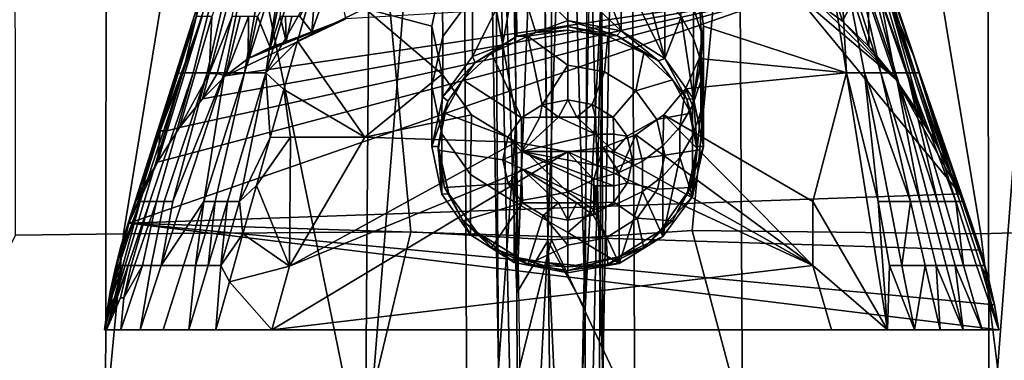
# Model space of a CAD drawing. Header units: millimetres. Extents: x -359 to 363, y -484 to 317.
# Tile 21 of 74: x -143 to 122, y -216 to -124. Entities that reach past the tile are written whole.
import ezdxf

# ---------------------------------------------------------------- set-up
doc = ezdxf.new("R2010")
doc.units = ezdxf.units.MM
doc.layers.add('Layer 01', color=7, linetype='Continuous', true_color=0x000000)

msp = doc.modelspace()

# ---------------------------------------------------------------- linework, layer by layer
at = {"layer": 'Layer 01'}
for points in [[(-47.321, 125.52, 479.127), (-119.741, 91.554, 479.542), (-50.117, -248.859, 479.143)], [(-24.22, 72.889, 479.038), (-47.321, 125.52, 479.127), (-50.117, -248.859, 479.143)], [(-4.469, 126.063, 479.001), (-24.22, 72.889, 479.038), (-22.597, -249.078, 479.034), (-0.024, -249.324, 478.999)], [(-0.024, -249.324, 478.999), (22.755, -249.01, 479.032), (20.872, 126.174, 479.028), (-4.469, 126.063, 479.001)], [(49.721, 125.533, 479.137), (20.872, 126.174, 479.028), (22.755, -249.01, 479.032), (51.738, -248.873, 479.149)], [(117.305, 121.342, 479.528), (49.721, 125.533, 479.137), (51.738, -248.873, 479.149), (118.253, -248.371, 479.534)], [(118.253, -248.371, 479.534), (146.187, 118.134, 479.639), (117.305, 121.342, 479.528)], [(118.253, -248.371, 479.534), (147.055, -248.214, 479.64), (146.187, 118.134, 479.639)], [(-146.772, -248.214, 479.642), (-120.159, -248.467, 479.543), (-119.741, 91.554, 479.542), (-144.745, 89.024, 479.635)], [(-120.159, -248.467, 479.543), (-50.117, -248.859, 479.143), (-119.741, 91.554, 479.542)], [(-24.22, 72.889, 479.038), (-50.117, -248.859, 479.143), (-22.597, -249.078, 479.034)], [(-14.194, -218.499, 112.354), (-15.288, -26.334, 185.713), (-15.884, -115.57, 140.033)], [(-10.129, -28.21, 211.043), (-15.288, -26.334, 185.713), (-9.162, -198.112, 156.21)], [(-8.634, -334.35, 107.228), (-9.162, -198.112, 156.21), (-15.288, -26.334, 185.713)], [(-8.634, -334.35, 107.228), (-15.288, -26.334, 185.713), (-14.194, -218.499, 112.354)], [(-11.897, -27.577, 156.964), (-9.373, -151.008, 131.738), (-15.884, -115.57, 140.033)], [(-9.162, -198.112, 156.21), (-2.745, -29.871, 215.164), (-10.129, -28.21, 211.043)], [(4.504, -29.964, 214.325), (9.234, -202.49, 154.808), (10.212, -28.086, 210.446)], [(9.234, -202.49, 154.808), (13.705, -114.902, 163.469), (10.212, -28.086, 210.446)], [(-9.162, -198.112, 156.21), (-0.875, -184.081, 163.925), (-2.745, -29.871, 215.164)], [(4.504, -29.964, 214.325), (-2.745, -29.871, 215.164), (-0.875, -184.081, 163.925)], [(9.234, -202.49, 154.808), (4.504, -29.964, 214.325), (-0.875, -184.081, 163.925)], [(-96.867, -69.199, 398.659), (-48.374, -68.558, 398.888), (-37.792, -181.696, 398.937), (-115.354, -182.259, 398.572)], [(-37.792, -181.696, 398.937), (-48.374, -68.558, 398.888), (0.161, -68.421, 399), (0.161, -183.878, 399)], [(0.161, -68.421, 399), (48.695, -68.558, 398.888), (38.12, -181.36, 398.937), (0.161, -183.878, 399)], [(38.12, -181.36, 398.937), (48.695, -68.558, 398.888), (97.188, -69.199, 398.659), (115.967, -182.207, 398.571)], [(-144.574, -70.669, 398.478), (-96.867, -69.199, 398.659), (-115.354, -182.259, 398.572), (-144.435, -182.547, 398.478)], [(115.967, -182.207, 398.571), (97.188, -69.199, 398.659), (145.6, -70.699, 398.476), (158.151, -180.853, 398.449)], [(-79.731, -92.694, 366.099), (-92.217, -138.989, 394.791), (-86.05, -123.569, 387.263)], [(-91.519, -123.569, 380.6), (-92.217, -138.989, 394.791), (-79.731, -92.694, 366.099)], [(8.211, -232.397, 108.609), (10.714, -100.628, 143.951), (14.034, -221.038, 111.742)], [(15.995, -111.275, 140.939), (14.034, -221.038, 111.742), (10.714, -100.628, 143.951)], [(-21.41, -102.205, 335.418), (-21.152, -118.086, 295.431), (-29.182, -128.962, 299.825), (-29.361, -113.2, 339.972)], [(-96.526, -138.785, 362.929), (-99.348, -138.785, 367.544), (-87.832, -104.106, 348.937)], [(-87.832, -104.106, 348.937), (-99.348, -138.785, 367.544), (-93.795, -115.85, 359.294)], [(-84.811, -104.106, 345.476), (-92.718, -138.785, 358.789), (-96.526, -138.785, 362.929), (-87.832, -104.106, 348.937)], [(-81.049, -104.106, 342.371), (-88.054, -138.785, 355.332), (-92.718, -138.785, 358.789), (-84.811, -104.106, 345.476)], [(-76.646, -104.106, 339.778), (-82.707, -138.785, 352.731), (-88.054, -138.785, 355.332), (-81.049, -104.106, 342.371)], [(-82.707, -138.785, 352.731), (-76.646, -104.106, 339.778), (-71.731, -104.106, 337.827)], [(-76.885, -138.785, 351.116), (-82.707, -138.785, 352.731), (-71.731, -104.106, 337.827)], [(-76.885, -138.785, 351.116), (-71.731, -104.106, 337.827), (-66.459, -104.106, 336.616)], [(-76.885, -138.785, 351.116), (-66.459, -104.106, 336.616), (-64.731, -117.272, 341.659)], [(39.958, -117.397, 341.711), (74.246, -104.106, 336.206), (79.754, -138.785, 350.569), (41.208, -126.169, 345.344)], [(79.754, -138.785, 350.569), (74.246, -104.106, 336.206), (77.822, -104.106, 338.586)], [(89.047, -138.785, 355.352), (84.567, -138.785, 352.43), (77.822, -104.106, 338.586)], [(89.047, -138.785, 355.352), (77.822, -104.106, 338.586), (81.08, -104.106, 341.758)], [(79.754, -138.785, 350.569), (77.822, -104.106, 338.586), (84.567, -138.785, 352.43)], [(92.961, -138.785, 359.248), (89.047, -138.785, 355.352), (81.08, -104.106, 341.758)], [(92.961, -138.785, 359.248), (81.08, -104.106, 341.758), (83.847, -104.106, 345.652)], [(96.105, -138.785, 363.981), (92.961, -138.785, 359.248), (83.847, -104.106, 345.652)], [(96.105, -138.785, 363.981), (83.847, -104.106, 345.652), (85.97, -104.106, 350.159)], [(98.306, -138.785, 369.373), (96.105, -138.785, 363.981), (85.97, -104.106, 350.159)], [(98.306, -138.785, 369.373), (85.97, -104.106, 350.159), (87.32, -104.106, 355.141)], [(99.435, -138.785, 375.209), (98.306, -138.785, 369.373), (87.32, -104.106, 355.141)], [(99.435, -138.785, 375.209), (87.32, -104.106, 355.141), (87.803, -104.106, 360.434)], [(99.435, -138.785, 375.209), (87.803, -104.106, 360.434), (90.018, -111.751, 369.25)], [(-75.787, -131.99, 399), (-71.553, -110.004, 385.778), (-79.184, -123.569, 392.003)], [(-75.787, -131.99, 399), (-73.08, -123.615, 394.266), (-71.553, -110.004, 385.778)], [(-21.152, -118.086, 295.431), (-9.342, -110.886, 292.522), (-21.152, -134.407, 255.034)], [(-9.342, -110.886, 292.522), (-13.046, -131.337, 253.794), (-21.152, -134.407, 255.034)], [(-9.342, -110.886, 292.522), (-9.246, -128.926, 252.819), (-13.046, -131.337, 253.794)], [(4.527, -124.683, 251.105), (-9.342, -110.886, 292.522), (4.527, -113.881, 277.839)], [(-9.342, -110.886, 292.522), (4.527, -124.683, 251.105), (-4.078, -127.941, 252.421)], [(-9.342, -110.886, 292.522), (-4.078, -127.941, 252.421), (-9.246, -128.926, 252.819)], [(11.909, -109.057, 291.783), (18.99, -127.438, 252.218), (4.527, -113.881, 277.839)], [(18.99, -127.438, 252.218), (11.909, -109.057, 291.783), (18.99, -111.116, 292.615)], [(15.995, -111.275, 140.939), (13.705, -114.902, 163.469), (14.034, -221.038, 111.742)], [(30.719, -134.882, 255.226), (18.99, -127.438, 252.218), (18.99, -111.116, 292.615)], [(30.719, -134.882, 255.226), (18.99, -111.116, 292.615), (25.247, -114.307, 293.904)], [(-29.361, -113.2, 339.972), (-32.153, -126.169, 345.344), (-50.178, -121.445, 343.387)], [(-32.153, -142.371, 305.242), (-32.153, -126.169, 345.344), (-29.361, -113.2, 339.972), (-29.182, -128.962, 299.825)], [(18.99, -127.438, 252.218), (4.527, -124.683, 251.105), (4.527, -113.881, 277.839)], [(99.435, -138.785, 375.209), (90.018, -111.751, 369.25), (97.781, -134.087, 379.167)], [(91.304, -119.196, 378.194), (97.781, -134.087, 379.167), (90.018, -111.751, 369.25)], [(-101.173, -139.006, 372.529), (-93.795, -115.85, 359.294), (-99.348, -138.785, 367.544)], [(-93.795, -115.85, 359.294), (-101.173, -139.006, 372.529), (-95.712, -123.569, 369.633)], [(-67.78, -123.615, 395.68), (-64.471, -127.718, 399), (-63.499, -115.24, 391.667)], [(-64.471, -127.718, 399), (-55.334, -124.21, 399), (-57.028, -115.24, 393.433), (-60.116, -115.24, 392.61)], [(-64.471, -127.718, 399), (-60.116, -115.24, 392.61), (-63.499, -115.24, 391.667)], [(-14.194, -218.499, 112.354), (-15.884, -115.57, 140.033), (-9.373, -151.008, 131.738)], [(8.895, -332.444, 106.374), (12.487, -319.549, 81.342), (13.705, -114.902, 163.469)], [(8.895, -332.444, 106.374), (13.705, -114.902, 163.469), (9.234, -202.49, 154.808)], [(12.487, -319.549, 81.342), (14.034, -221.038, 111.742), (13.705, -114.902, 163.469)], [(25.247, -114.307, 293.904), (30.719, -118.561, 295.623), (30.719, -134.882, 255.226)], [(35.176, -115.525, 317.892), (38.485, -121.35, 320.245), (38.485, -129.511, 300.047), (35.176, -123.686, 297.693)], [(-113.854, -179.371, 399), (110.421, -171.396, 399), (65.536, -117.062, 399)], [(65.536, -117.062, 399), (-106.121, -162.874, 399), (-113.854, -179.371, 399)], [(-100.223, -153.572, 399), (-106.121, -162.874, 399), (65.536, -117.062, 399)], [(-100.223, -153.572, 399), (65.536, -117.062, 399), (-94.049, -145.78, 399)], [(-87.813, -139.562, 399), (-94.049, -145.78, 399), (65.536, -117.062, 399)], [(-55.334, -124.21, 399), (-87.813, -139.562, 399), (65.536, -117.062, 399)], [(-64.731, -117.272, 341.659), (-68.405, -130.254, 347.035), (-76.885, -138.785, 351.116)], [(-64.731, -117.272, 341.659), (-50.178, -121.445, 343.387), (-68.405, -130.254, 347.035)], [(-21.152, -118.086, 295.431), (-21.152, -134.407, 255.034), (-29.182, -145.283, 259.428), (-29.182, -128.962, 299.825)], [(30.719, -134.882, 255.226), (30.719, -118.561, 295.623), (35.176, -123.686, 297.693)], [(40.521, -127.658, 322.793), (38.485, -121.35, 320.245), (39.958, -117.397, 341.711)], [(40.521, -127.658, 322.793), (39.958, -117.397, 341.711), (41.208, -126.169, 345.344), (41.208, -134.21, 325.441)], [(110.421, -171.396, 399), (93.071, -140.507, 399), (65.536, -117.062, 399)], [(71.886, -119.992, 399), (65.536, -117.062, 399), (93.071, -140.507, 399)], [(78.678, -124.858, 399), (76.89, -119.196, 396.107), (71.886, -119.992, 399)], [(78.678, -124.858, 399), (81.644, -119.196, 392.689), (76.89, -119.196, 396.107)], [(78.678, -124.858, 399), (85.792, -131.681, 399), (81.644, -119.196, 392.689)], [(81.644, -119.196, 392.689), (85.792, -131.681, 399), (85.728, -119.196, 388.455)], [(93.071, -140.507, 399), (88.987, -119.196, 383.562), (85.728, -119.196, 388.455)], [(85.792, -131.681, 399), (93.071, -140.507, 399), (85.728, -119.196, 388.455)], [(100.302, -151.359, 399), (91.304, -119.196, 378.194), (88.987, -119.196, 383.562)], [(88.987, -119.196, 383.562), (93.071, -140.507, 399), (100.302, -151.359, 399)], [(91.304, -119.196, 378.194), (103.893, -157.689, 399), (107.182, -164.18, 399)], [(100.302, -151.359, 399), (103.893, -157.689, 399), (91.304, -119.196, 378.194)], [(97.781, -134.087, 379.167), (91.304, -119.196, 378.194), (107.182, -164.18, 399)], [(-50.178, -156.124, 357.75), (-68.405, -130.254, 347.035), (-50.178, -121.445, 343.387), (-29.361, -139.138, 350.715)], [(-50.178, -121.445, 343.387), (-32.153, -126.169, 345.344), (-29.361, -139.138, 350.715)], [(38.485, -121.35, 320.245), (40.521, -127.658, 322.793), (40.521, -135.818, 302.595), (38.485, -129.511, 300.047)], [(93.071, -140.507, 399), (78.678, -124.858, 399), (71.886, -119.992, 399)], [(-105.929, -154.444, 384.582), (-105.447, -154.444, 387.777), (-95.712, -123.569, 369.633)], [(-95.712, -123.569, 369.633), (-101.173, -139.006, 372.529), (-105.929, -154.444, 384.582)], [(-105.447, -154.444, 387.777), (-103.545, -154.444, 393.924), (-94.109, -123.569, 375.335)], [(-105.447, -154.444, 387.777), (-94.109, -123.569, 375.335), (-95.712, -123.569, 369.633)], [(-94.109, -123.569, 375.335), (-103.545, -154.444, 393.924), (-100.223, -153.572, 399), (-91.519, -123.569, 380.6)], [(-91.519, -123.569, 380.6), (-100.223, -153.572, 399), (-92.217, -138.989, 394.791)], [(-92.217, -138.989, 394.791), (-90.033, -139.006, 396.848), (-86.05, -123.569, 387.263)], [(-86.05, -123.569, 387.263), (-90.033, -139.006, 396.848), (-87.813, -139.562, 399), (-83.884, -123.569, 389.077)], [(-81.587, -123.569, 390.66), (-83.884, -123.569, 389.077), (-87.813, -139.562, 399)], [(-81.681, -134.955, 399), (-81.587, -123.569, 390.66), (-87.813, -139.562, 399)], [(-55.334, -124.21, 399), (-81.681, -134.955, 399), (-87.813, -139.562, 399)], [(-79.184, -123.569, 392.003), (-81.587, -123.569, 390.66), (-81.681, -134.955, 399)], [(-79.184, -123.569, 392.003), (-81.681, -134.955, 399), (-75.787, -131.99, 399)], [(-64.471, -127.718, 399), (-81.681, -134.955, 399), (-55.334, -124.21, 399)], [(-73.08, -123.615, 394.266), (-75.787, -131.99, 399), (-71.446, -130.368, 399)], [(-71.641, -123.615, 394.658), (-73.08, -123.615, 394.266), (-71.446, -130.368, 399)], [(-71.641, -123.615, 394.658), (-71.446, -130.368, 399), (-69.87, -123.615, 395.132)], [(-71.446, -130.368, 399), (-64.471, -127.718, 399), (-67.78, -123.615, 395.68), (-69.87, -123.615, 395.132)], [(4.527, -124.683, 251.105), (4.527, -126.302, 251.759), (-4.078, -127.941, 252.421)], [(18.99, -127.438, 252.218), (17.736, -128.707, 252.731), (4.527, -124.683, 251.105)], [(17.736, -128.707, 252.731), (4.527, -126.302, 251.759), (4.527, -124.683, 251.105)], [(38.485, -145.833, 259.65), (30.719, -134.882, 255.226), (35.176, -123.686, 297.693)], [(38.485, -145.833, 259.65), (35.176, -123.686, 297.693), (38.485, -129.511, 300.047)], [(85.792, -131.681, 399), (78.678, -124.858, 399), (93.071, -140.507, 399)], [(-32.153, -126.169, 345.344), (-32.153, -142.371, 305.242), (-29.43, -155.23, 310.438), (-29.361, -139.138, 350.715)], [(4.527, -127.284, 249.33), (4.527, -136.69, 249.363), (-6.268, -128.869, 249.97)], [(4.527, -127.284, 249.33), (-6.268, -128.869, 249.97), (-4.078, -127.941, 252.421)], [(4.527, -127.284, 249.33), (-4.078, -127.941, 252.421), (4.527, -126.302, 251.759)], [(15.322, -128.869, 249.97), (4.527, -127.284, 249.33), (4.527, -126.302, 251.759)], [(15.322, -128.869, 249.97), (4.527, -126.302, 251.759), (17.736, -128.707, 252.731)], [(4.527, -136.69, 249.363), (4.527, -127.284, 249.33), (15.322, -128.869, 249.97), (14.434, -138.493, 250.091)], [(17.736, -128.707, 252.731), (18.99, -127.438, 252.218), (28.984, -135.564, 255.501)], [(18.99, -127.438, 252.218), (30.719, -134.882, 255.226), (28.984, -135.564, 255.501)], [(39.958, -134.94, 348.976), (41.208, -126.169, 345.344), (79.754, -138.785, 350.569)], [(40.457, -141.055, 328.206), (41.208, -134.21, 325.441), (41.208, -126.169, 345.344), (39.958, -134.94, 348.976)], [(-81.681, -134.955, 399), (-64.471, -127.718, 399), (-71.446, -130.368, 399)], [(-32.153, -158.692, 264.846), (-32.153, -142.371, 305.242), (-29.182, -128.962, 299.825), (-29.182, -145.283, 259.428)], [(-16.006, -133.469, 251.829), (-6.268, -128.869, 249.97), (-2.359, -147.408, 249.925), (-7.945, -150.953, 251.357)], [(-9.246, -128.926, 252.819), (-6.268, -128.869, 249.97), (-16.006, -133.469, 251.829)], [(-16.006, -133.469, 251.829), (-13.046, -131.337, 253.794), (-9.246, -128.926, 252.819)], [(-6.268, -128.869, 249.97), (-9.246, -128.926, 252.819), (-4.078, -127.941, 252.421)], [(-6.268, -128.869, 249.97), (4.527, -136.69, 249.363), (-2.359, -147.408, 249.925)], [(22.87, -143.636, 252.169), (14.434, -138.493, 250.091), (15.322, -128.869, 249.97), (25.061, -133.469, 251.829)], [(25.061, -133.469, 251.829), (15.322, -128.869, 249.97), (17.736, -128.707, 252.731)], [(25.061, -133.469, 251.829), (17.736, -128.707, 252.731), (28.984, -135.564, 255.501)], [(38.485, -145.833, 259.65), (38.485, -129.511, 300.047), (40.521, -135.818, 302.595)], [(40.521, -127.658, 322.793), (41.208, -134.21, 325.441), (41.208, -142.371, 305.242), (40.521, -135.818, 302.595)], [(-71.446, -130.368, 399), (-75.787, -131.99, 399), (-81.681, -134.955, 399)], [(-68.405, -130.254, 347.035), (-72.079, -143.235, 352.412), (-76.885, -138.785, 351.116)], [(-68.405, -130.254, 347.035), (-50.178, -156.124, 357.75), (-72.079, -143.235, 352.412)], [(-21.152, -134.407, 255.034), (-13.046, -131.337, 253.794), (-20.417, -136.016, 255.684)], [(-16.006, -133.469, 251.829), (-20.417, -136.016, 255.684), (-13.046, -131.337, 253.794)], [(-21.152, -134.407, 255.034), (-20.417, -136.016, 255.684), (-29.182, -145.283, 259.428)], [(-23.735, -140.635, 254.724), (-16.006, -133.469, 251.829), (-7.945, -150.953, 251.357)], [(-20.417, -136.016, 255.684), (-16.006, -133.469, 251.829), (-23.735, -140.635, 254.724)], [(32.789, -140.635, 254.724), (22.87, -143.636, 252.169), (25.061, -133.469, 251.829)], [(28.984, -135.564, 255.501), (32.789, -140.635, 254.724), (25.061, -133.469, 251.829)], [(28.984, -135.564, 255.501), (30.719, -134.882, 255.226), (36.631, -145.922, 259.686)], [(30.719, -134.882, 255.226), (38.485, -145.833, 259.65), (36.631, -145.922, 259.686)], [(79.754, -138.785, 350.569), (36.294, -143.114, 352.362), (39.958, -134.94, 348.976)], [(36.294, -143.114, 352.362), (38.237, -147.619, 330.859), (39.958, -134.94, 348.976)], [(38.237, -147.619, 330.859), (40.457, -141.055, 328.206), (39.958, -134.94, 348.976)], [(41.208, -134.21, 325.441), (40.457, -141.055, 328.206), (40.457, -149.215, 308.008), (41.208, -142.371, 305.242)], [(97.781, -134.087, 379.167), (105.545, -156.423, 389.083), (111.068, -173.463, 389.983), (99.435, -138.785, 375.209)], [(97.781, -134.087, 379.167), (107.182, -164.18, 399), (105.545, -156.423, 389.083)], [(-29.182, -145.283, 259.428), (-20.417, -136.016, 255.684), (-27.813, -146.445, 259.897)], [(-23.735, -140.635, 254.724), (-27.813, -146.445, 259.897), (-20.417, -136.016, 255.684)], [(4.527, -136.69, 249.363), (4.527, -146.096, 249.395), (-2.359, -147.408, 249.925)], [(14.434, -138.493, 250.091), (11.132, -147.298, 249.881), (4.527, -146.096, 249.395), (4.527, -136.69, 249.363)], [(28.984, -135.564, 255.501), (36.631, -145.922, 259.686), (32.789, -140.635, 254.724)], [(41.208, -158.692, 264.846), (38.485, -145.833, 259.65), (40.521, -135.818, 302.595)], [(41.208, -142.371, 305.242), (41.208, -158.692, 264.846), (40.521, -135.818, 302.595)], [(-109.714, -173.463, 383.21), (-110.863, -173.463, 386.151), (-99.348, -138.785, 367.544)], [(-108.55, -162.162, 385.765), (-99.348, -138.785, 367.544), (-110.863, -173.463, 386.151)], [(-109.714, -173.463, 383.21), (-99.348, -138.785, 367.544), (-96.526, -138.785, 362.929), (-108.241, -173.463, 380.382)], [(-108.55, -162.162, 385.765), (-101.173, -139.006, 372.529), (-99.348, -138.785, 367.544)], [(-108.55, -162.162, 385.765), (-105.929, -154.444, 384.582), (-101.173, -139.006, 372.529)], [(-106.459, -173.463, 377.704), (-108.241, -173.463, 380.382), (-96.526, -138.785, 362.929)], [(-106.459, -173.463, 377.704), (-96.526, -138.785, 362.929), (-92.718, -138.785, 358.789), (-104.386, -173.463, 375.208)], [(-88.054, -138.785, 355.332), (-105.152, -190.762, 378.645), (-102.045, -173.463, 372.926)], [(-93.683, -173.463, 367.635), (-105.152, -190.762, 378.645), (-88.054, -138.785, 355.332)], [(-102.045, -173.463, 372.926), (-104.386, -173.463, 375.208), (-92.718, -138.785, 358.789)], [(-92.718, -138.785, 358.789), (-88.054, -138.785, 355.332), (-102.045, -173.463, 372.926)], [(-92.217, -138.989, 394.791), (-100.223, -153.572, 399), (-94.049, -145.78, 399)], [(-90.033, -139.006, 396.848), (-92.217, -138.989, 394.791), (-94.049, -145.78, 399)], [(-87.813, -139.562, 399), (-90.033, -139.006, 396.848), (-94.049, -145.78, 399)], [(-93.683, -173.463, 367.635), (-88.054, -138.785, 355.332), (-82.707, -138.785, 352.731)], [(-90.554, -173.463, 366.464), (-93.683, -173.463, 367.635), (-82.707, -138.785, 352.731)], [(-90.554, -173.463, 366.464), (-82.707, -138.785, 352.731), (-76.885, -138.785, 351.116), (-87.311, -173.463, 365.616)], [(-87.311, -173.463, 365.616), (-76.885, -138.785, 351.116), (-83.992, -173.463, 365.104)], [(-75.753, -156.216, 357.788), (-83.992, -173.463, 365.104), (-76.885, -138.785, 351.116)], [(-76.885, -138.785, 351.116), (-72.079, -143.235, 352.412), (-75.753, -156.216, 357.788)], [(-29.361, -139.138, 350.715), (-21.41, -150.133, 355.269), (-50.178, -156.124, 357.75)], [(-29.361, -139.138, 350.715), (-29.43, -155.23, 310.438), (-21.665, -166.181, 314.862), (-21.41, -150.133, 355.269)], [(-28.697, -149.665, 258.372), (-23.735, -140.635, 254.724), (-7.945, -150.953, 251.357), (-11.643, -156.167, 253.464)], [(-23.735, -140.635, 254.724), (-28.697, -149.665, 258.372), (-27.813, -146.445, 259.897)], [(22.87, -143.636, 252.169), (16.756, -150.727, 251.266), (11.132, -147.298, 249.881), (14.434, -138.493, 250.091)], [(32.789, -140.635, 254.724), (37.751, -149.665, 258.372), (28.605, -151.404, 255.308), (22.87, -143.636, 252.169)], [(36.294, -143.114, 352.362), (79.754, -138.785, 350.569), (70.635, -173.463, 364.932), (30.464, -150.133, 355.269)], [(36.631, -145.922, 259.686), (37.751, -149.665, 258.372), (32.789, -140.635, 254.724)], [(79.754, -138.785, 350.569), (90.77, -208.142, 379.295), (70.635, -173.463, 364.932)], [(88.312, -173.463, 365.432), (79.754, -138.785, 350.569), (84.567, -138.785, 352.43)], [(79.754, -138.785, 350.569), (88.312, -173.463, 365.432), (90.77, -208.142, 379.295)], [(97.014, -173.463, 368.945), (91.313, -173.463, 366.273), (84.567, -138.785, 352.43)], [(97.014, -173.463, 368.945), (84.567, -138.785, 352.43), (89.047, -138.785, 355.352)], [(88.312, -173.463, 365.432), (84.567, -138.785, 352.43), (91.313, -173.463, 366.273)], [(99.641, -173.463, 370.75), (97.014, -173.463, 368.945), (89.047, -138.785, 355.352)], [(89.047, -138.785, 355.352), (92.961, -138.785, 359.248), (99.641, -173.463, 370.75)], [(92.961, -138.785, 359.248), (102.076, -173.463, 372.844), (99.641, -173.463, 370.75)], [(104.285, -173.463, 375.204), (102.076, -173.463, 372.844), (92.961, -138.785, 359.248)], [(92.961, -138.785, 359.248), (96.105, -138.785, 363.981), (104.285, -173.463, 375.204)], [(110.421, -171.396, 399), (103.893, -157.689, 399), (93.071, -140.507, 399)], [(100.302, -151.359, 399), (93.071, -140.507, 399), (103.893, -157.689, 399)], [(96.105, -138.785, 363.981), (106.241, -173.463, 377.803), (104.285, -173.463, 375.204)], [(109.292, -173.463, 383.604), (106.241, -173.463, 377.803), (96.105, -138.785, 363.981)], [(109.292, -173.463, 383.604), (96.105, -138.785, 363.981), (98.306, -138.785, 369.373)], [(110.347, -173.463, 386.739), (109.292, -173.463, 383.604), (98.306, -138.785, 369.373)], [(98.306, -138.785, 369.373), (99.435, -138.785, 375.209), (110.347, -173.463, 386.739)], [(99.435, -138.785, 375.209), (111.068, -173.463, 389.983), (110.347, -173.463, 386.739)], [(-72.079, -143.235, 352.412), (-70.314, -156.124, 357.75), (-75.753, -156.216, 357.788)], [(-72.079, -143.235, 352.412), (-50.178, -156.124, 357.75), (-70.314, -156.124, 357.75)], [(-32.153, -142.371, 305.242), (-32.153, -158.692, 264.846), (-29.43, -171.552, 270.041), (-29.43, -155.23, 310.438)], [(30.464, -150.133, 355.269), (30.207, -158.495, 335.253), (34.795, -153.421, 333.203), (36.294, -143.114, 352.362)], [(38.237, -147.619, 330.859), (36.294, -143.114, 352.362), (34.795, -153.421, 333.203)], [(40.457, -141.055, 328.206), (38.237, -147.619, 330.859), (38.237, -155.78, 310.66), (40.457, -149.215, 308.008)], [(40.457, -149.215, 308.008), (41.208, -158.692, 264.846), (41.208, -142.371, 305.242)], [(-27.813, -146.445, 259.897), (-32.153, -158.692, 264.846), (-29.182, -145.283, 259.428)], [(4.527, -146.096, 249.395), (2.032, -150.723, 251.265), (-2.359, -147.408, 249.925)], [(2.032, -150.723, 251.265), (4.527, -146.096, 249.395), (7.023, -150.723, 251.265)], [(11.132, -147.298, 249.881), (7.023, -150.723, 251.265), (4.527, -146.096, 249.395)], [(16.756, -150.727, 251.266), (22.87, -143.636, 252.169), (28.605, -151.404, 255.308), (20.579, -155.906, 253.359)], [(38.485, -145.833, 259.65), (39.461, -158.692, 264.846), (36.631, -145.922, 259.686)], [(36.631, -145.922, 259.686), (39.461, -158.692, 264.846), (39.461, -159.674, 262.416)], [(36.631, -145.922, 259.686), (39.461, -159.674, 262.416), (37.751, -149.665, 258.372)], [(38.485, -145.833, 259.65), (41.208, -158.692, 264.846), (39.461, -158.692, 264.846)], [(-30.407, -158.692, 264.846), (-32.153, -158.692, 264.846), (-27.813, -146.445, 259.897)], [(-28.697, -149.665, 258.372), (-30.407, -158.692, 264.846), (-27.813, -146.445, 259.897)], [(-2.359, -147.408, 249.925), (-2.959, -150.723, 251.265), (-7.945, -150.953, 251.357)], [(-2.959, -150.723, 251.265), (-2.359, -147.408, 249.925), (2.032, -150.723, 251.265)], [(7.023, -150.723, 251.265), (11.132, -147.298, 249.881), (12.013, -150.723, 251.265)], [(16.756, -150.727, 251.266), (12.013, -150.723, 251.265), (11.132, -147.298, 249.881)], [(38.237, -147.619, 330.859), (34.795, -153.421, 333.203), (34.795, -161.582, 313.004), (38.237, -155.78, 310.66)], [(-50.178, -156.124, 357.75), (-21.41, -150.133, 355.269), (-9.51, -157.479, 358.312)], [(-30.407, -159.674, 262.416), (-28.697, -149.665, 258.372), (-11.643, -156.167, 253.464), (-12.94, -162.291, 255.938)], [(-28.697, -149.665, 258.372), (-30.407, -159.674, 262.416), (-30.407, -158.692, 264.846)], [(-9.935, -173.625, 317.87), (-9.51, -157.479, 358.312), (-21.41, -150.133, 355.269), (-21.665, -166.181, 314.862)], [(-9.373, -151.008, 131.738), (-7.137, -313.193, 83.507), (-14.194, -218.499, 112.354)], [(-7.945, -150.953, 251.357), (-7.95, -159.979, 255.004), (-11.643, -156.167, 253.464)], [(-7.95, -159.979, 255.004), (-2.959, -150.723, 251.265), (2.032, -150.723, 251.265)], [(-7.95, -159.979, 255.004), (2.032, -150.723, 251.265), (12.013, -155.35, 253.134)], [(-7.95, -159.979, 255.004), (-7.945, -150.953, 251.357), (-2.959, -150.723, 251.265)], [(12.013, -155.35, 253.134), (2.032, -150.723, 251.265), (7.023, -150.723, 251.265)], [(12.013, -155.35, 253.134), (7.023, -150.723, 251.265), (12.013, -150.723, 251.265)], [(12.013, -155.35, 253.134), (12.013, -150.723, 251.265), (16.756, -150.727, 251.266), (17.004, -155.35, 253.134)], [(16.756, -150.727, 251.266), (20.579, -155.906, 253.359), (17.004, -155.35, 253.134)], [(30.728, -160.982, 259.177), (21.994, -162.291, 255.938), (20.579, -155.906, 253.359), (28.605, -151.404, 255.308)], [(22.868, -155.519, 357.5), (30.464, -150.133, 355.269), (70.635, -190.802, 372.113)], [(30.464, -150.133, 355.269), (22.868, -155.519, 357.5), (24.68, -162.627, 336.922), (30.207, -158.495, 335.253)], [(37.751, -149.665, 258.372), (39.461, -159.674, 262.416), (30.728, -160.982, 259.177), (28.605, -151.404, 255.308)], [(30.464, -150.133, 355.269), (70.635, -173.463, 364.932), (70.635, -190.802, 372.113)], [(38.237, -172.101, 270.263), (40.457, -149.215, 308.008), (38.237, -155.78, 310.66)], [(38.237, -172.101, 270.263), (41.208, -158.692, 264.846), (40.457, -149.215, 308.008)], [(-103.545, -154.444, 393.924), (-106.121, -162.874, 399), (-100.223, -153.572, 399)], [(34.795, -153.421, 333.203), (30.207, -158.495, 335.253), (30.207, -166.656, 315.054), (34.795, -161.582, 313.004)], [(-110.835, -169.881, 393.531), (-110.315, -169.881, 396.849), (-105.447, -154.444, 387.777)], [(-110.835, -169.881, 393.531), (-105.447, -154.444, 387.777), (-105.929, -154.444, 384.582)], [(-108.55, -162.162, 385.765), (-110.835, -169.881, 393.531), (-105.929, -154.444, 384.582)], [(-106.121, -162.874, 399), (-105.447, -154.444, 387.777), (-110.315, -169.881, 396.849)], [(-105.447, -154.444, 387.777), (-106.121, -162.874, 399), (-103.545, -154.444, 393.924)], [(-75.753, -156.216, 357.788), (-79.427, -169.198, 363.165), (-83.992, -173.463, 365.104)], [(-75.753, -156.216, 357.788), (-70.314, -156.124, 357.75), (-79.427, -169.198, 363.165)], [(-79.427, -169.198, 363.165), (-70.314, -156.124, 357.75), (-70.534, -190.964, 372.18)], [(-50.178, -156.124, 357.75), (-9.51, -157.479, 358.312), (-70.534, -190.964, 372.18)], [(-50.178, -156.124, 357.75), (-70.534, -190.964, 372.18), (-70.314, -156.124, 357.75)], [(-21.665, -182.502, 274.465), (-21.665, -166.181, 314.862), (-29.43, -155.23, 310.438), (-29.43, -171.552, 270.041)], [(-7.95, -159.979, 255.004), (-12.94, -162.291, 255.938), (-11.643, -156.167, 253.464)], [(17.004, -159.977, 255.004), (-7.95, -159.979, 255.004), (12.013, -155.35, 253.134)], [(17.004, -159.977, 255.004), (12.013, -155.35, 253.134), (17.004, -155.35, 253.134)], [(14.021, -158.904, 358.902), (22.868, -155.519, 357.5), (70.635, -190.802, 372.113)], [(14.021, -158.904, 358.902), (18.397, -165.695, 338.162), (22.868, -155.519, 357.5)], [(20.579, -155.906, 253.359), (17.004, -159.977, 255.004), (17.004, -155.35, 253.134)], [(21.994, -162.291, 255.938), (17.004, -159.977, 255.004), (20.579, -155.906, 253.359)], [(18.397, -165.695, 338.162), (24.68, -162.627, 336.922), (22.868, -155.519, 357.5)], [(38.237, -172.101, 270.263), (38.237, -155.78, 310.66), (34.795, -161.582, 313.004)], [(111.068, -173.463, 389.983), (105.545, -156.423, 389.083), (115.948, -186.629, 399)], [(105.545, -156.423, 389.083), (113.308, -178.759, 399), (115.948, -186.629, 399)], [(107.182, -164.18, 399), (110.421, -171.396, 399), (105.545, -156.423, 389.083)], [(105.545, -156.423, 389.083), (110.421, -171.396, 399), (113.308, -178.759, 399)], [(-9.51, -157.479, 358.312), (4.527, -160.059, 359.38), (-70.534, -190.964, 372.18)], [(-32.153, -158.692, 264.846), (-30.407, -158.692, 264.846), (-29.43, -171.552, 270.041)], [(-27.577, -171.463, 270.005), (-30.407, -158.692, 264.846), (-30.407, -159.674, 262.416)], [(-27.577, -171.463, 270.005), (-29.43, -171.552, 270.041), (-30.407, -158.692, 264.846)], [(-9.935, -173.625, 317.87), (4.527, -170.94, 332.449), (-9.51, -157.479, 358.312)], [(4.527, -170.94, 332.449), (4.527, -160.059, 359.38), (-9.51, -157.479, 358.312)], [(70.635, -190.802, 372.113), (4.527, -160.059, 359.38), (14.021, -158.904, 358.902)], [(4.527, -160.059, 359.38), (11.595, -167.583, 338.924), (14.021, -158.904, 358.902)], [(14.021, -158.904, 358.902), (11.595, -167.583, 338.924), (18.397, -165.695, 338.162)], [(30.207, -158.495, 335.253), (24.68, -162.627, 336.922), (24.68, -170.788, 316.724), (30.207, -166.656, 315.054)], [(39.461, -158.692, 264.846), (41.208, -158.692, 264.846), (36.868, -170.939, 269.794)], [(38.237, -172.101, 270.263), (36.868, -170.939, 269.794), (41.208, -158.692, 264.846)], [(37.751, -169.683, 266.46), (39.461, -158.692, 264.846), (36.868, -170.939, 269.794)], [(37.751, -169.683, 266.46), (39.461, -159.674, 262.416), (39.461, -158.692, 264.846)], [(107.182, -164.18, 399), (103.893, -157.689, 399), (110.421, -171.396, 399)], [(-75.348, -208.142, 379.295), (-70.534, -190.964, 372.18), (4.527, -160.059, 359.38)], [(-75.348, -208.142, 379.295), (4.527, -160.059, 359.38), (70.635, -190.802, 372.113)], [(-12.94, -162.291, 255.938), (-11.525, -168.676, 258.518), (-28.697, -169.683, 266.46), (-30.407, -159.674, 262.416)], [(-27.577, -171.463, 270.005), (-30.407, -159.674, 262.416), (-28.697, -169.683, 266.46)], [(-7.949, -164.605, 256.873), (-12.94, -162.291, 255.938), (-7.95, -159.979, 255.004)], [(17.004, -164.605, 256.873), (-7.95, -159.979, 255.004), (17.004, -159.977, 255.004)], [(-7.95, -159.979, 255.004), (12.013, -169.232, 258.743), (12.013, -173.859, 260.612), (-7.949, -164.605, 256.873)], [(17.004, -169.232, 258.743), (12.013, -169.232, 258.743), (-7.95, -159.979, 255.004)], [(17.004, -169.232, 258.743), (-7.95, -159.979, 255.004), (17.004, -164.605, 256.873)], [(11.595, -167.583, 338.924), (4.527, -160.059, 359.38), (4.527, -170.94, 332.449)], [(17.004, -164.605, 256.873), (17.004, -159.977, 255.004), (21.994, -162.291, 255.938)], [(21.994, -162.291, 255.938), (30.728, -160.982, 259.177), (28.783, -170.168, 262.889), (20.697, -168.415, 258.412)], [(39.461, -159.674, 262.416), (37.751, -169.683, 266.46), (28.783, -170.168, 262.889), (30.728, -160.982, 259.177)], [(34.795, -161.582, 313.004), (30.207, -182.977, 274.657), (38.237, -172.101, 270.263)], [(34.795, -161.582, 313.004), (30.207, -166.656, 315.054), (30.207, -182.977, 274.657)], [(-117.498, -191.334, 399), (-115.928, -185.318, 399), (-108.55, -162.162, 385.765)], [(-108.55, -162.162, 385.765), (-110.863, -173.463, 386.151), (-117.498, -191.334, 399)], [(-108.55, -162.162, 385.765), (-115.928, -185.318, 399), (-110.835, -169.881, 393.531)], [(-113.854, -179.371, 399), (-106.121, -162.874, 399), (-111.469, -173.542, 399)], [(-106.121, -162.874, 399), (-110.315, -169.881, 396.849), (-111.469, -173.542, 399)], [(-12.94, -162.291, 255.938), (-7.949, -164.605, 256.873), (-11.525, -168.676, 258.518)], [(-7.949, -169.232, 258.743), (-11.525, -168.676, 258.518), (-7.949, -164.605, 256.873)], [(7.023, -173.859, 260.612), (2.034, -173.86, 260.613), (-7.949, -164.605, 256.873)], [(7.023, -173.859, 260.612), (-7.949, -164.605, 256.873), (12.013, -173.859, 260.612)], [(-7.701, -173.855, 260.611), (-7.949, -169.232, 258.743), (-7.949, -164.605, 256.873)], [(-7.701, -173.855, 260.611), (-7.949, -164.605, 256.873), (2.034, -173.86, 260.613)], [(17.004, -164.605, 256.873), (21.994, -162.291, 255.938), (20.697, -168.415, 258.412)], [(17.004, -169.232, 258.743), (17.004, -164.605, 256.873), (20.697, -168.415, 258.412)], [(24.68, -162.627, 336.922), (18.397, -165.695, 338.162), (18.397, -173.856, 317.963), (24.68, -170.788, 316.724)], [(-9.935, -189.947, 277.473), (-9.935, -173.625, 317.87), (-21.665, -166.181, 314.862), (-21.665, -182.502, 274.465)], [(18.397, -165.695, 338.162), (11.595, -167.583, 338.924), (11.595, -175.743, 318.726), (18.397, -173.856, 317.963)], [(24.68, -170.788, 316.724), (30.207, -182.977, 274.657), (30.207, -166.656, 315.054)], [(-113.854, -179.371, 399), (-110.835, -169.881, 393.531), (-115.928, -185.318, 399)], [(-111.469, -173.542, 399), (-110.835, -169.881, 393.531), (-113.854, -179.371, 399)], [(-110.315, -169.881, 396.849), (-110.835, -169.881, 393.531), (-111.469, -173.542, 399)], [(-79.427, -169.198, 363.165), (-83.101, -182.179, 368.542), (-83.992, -173.463, 365.104)], [(-83.101, -182.179, 368.542), (-79.427, -169.198, 363.165), (-70.534, -190.964, 372.18)], [(-23.735, -178.712, 270.108), (-28.697, -169.683, 266.46), (-11.525, -168.676, 258.518), (-7.701, -173.855, 260.611)], [(-27.577, -171.463, 270.005), (-28.697, -169.683, 266.46), (-23.735, -178.712, 270.108)], [(-7.949, -169.232, 258.743), (-7.701, -173.855, 260.611), (-11.525, -168.676, 258.518)], [(4.527, -170.94, 332.449), (11.595, -175.743, 318.726), (11.595, -167.583, 338.924)], [(17, -173.629, 260.519), (12.013, -173.859, 260.612), (12.013, -169.232, 258.743), (17.004, -169.232, 258.743)], [(20.697, -168.415, 258.412), (17, -173.629, 260.519), (17.004, -169.232, 258.743)], [(20.697, -168.415, 258.412), (28.783, -170.168, 262.889), (23.236, -177.989, 266.049), (17, -173.629, 260.519)], [(23.236, -177.989, 266.049), (28.783, -170.168, 262.889), (37.751, -169.683, 266.46), (32.789, -178.712, 270.108)], [(32.789, -178.712, 270.108), (37.751, -169.683, 266.46), (36.868, -170.939, 269.794)], [(115.948, -186.629, 399), (110.421, -171.396, 399), (-113.854, -179.371, 399)], [(-21.665, -182.502, 274.465), (-29.43, -171.552, 270.041), (-27.577, -171.463, 270.005)], [(-19.93, -181.821, 274.19), (-27.577, -171.463, 270.005), (-23.735, -178.712, 270.108)], [(-27.577, -171.463, 270.005), (-19.93, -181.821, 274.19), (-21.665, -182.502, 274.465)], [(4.527, -181.821, 305.518), (4.527, -170.94, 332.449), (-9.935, -173.625, 317.87)], [(4.527, -170.94, 332.449), (4.527, -181.821, 305.518), (11.595, -175.743, 318.726)], [(18.397, -190.177, 277.566), (24.68, -170.788, 316.724), (18.397, -173.856, 317.963)], [(30.207, -182.977, 274.657), (24.68, -170.788, 316.724), (18.397, -190.177, 277.566)], [(38.237, -172.101, 270.263), (29.472, -181.368, 274.007), (36.868, -170.939, 269.794)], [(32.789, -178.712, 270.108), (36.868, -170.939, 269.794), (29.472, -181.368, 274.007)], [(38.237, -172.101, 270.263), (30.207, -182.977, 274.657), (29.472, -181.368, 274.007)], [(110.421, -171.396, 399), (115.948, -186.629, 399), (113.308, -178.759, 399)], [(-110.863, -173.463, 386.151), (-116.621, -190.802, 395.454), (-117.498, -191.334, 399)], [(-115.538, -190.802, 392.219), (-116.621, -190.802, 395.454), (-110.863, -173.463, 386.151)], [(-109.714, -173.463, 383.21), (-114.862, -190.802, 390.646), (-115.538, -190.802, 392.219), (-110.863, -173.463, 386.151)], [(-114.862, -190.802, 390.646), (-109.714, -173.463, 383.21), (-108.241, -173.463, 380.382), (-114.099, -190.802, 389.109)], [(-113.251, -190.802, 387.613), (-114.099, -190.802, 389.109), (-108.241, -173.463, 380.382)], [(-113.251, -190.802, 387.613), (-108.241, -173.463, 380.382), (-106.459, -173.463, 377.704), (-112.319, -190.802, 386.162)], [(-110.22, -190.802, 383.417), (-112.319, -190.802, 386.162), (-106.459, -173.463, 377.704)], [(-104.386, -173.463, 375.208), (-107.826, -190.802, 380.906), (-110.22, -190.802, 383.417), (-106.459, -173.463, 377.704)], [(-102.045, -173.463, 372.926), (-105.152, -190.762, 378.645), (-107.826, -190.802, 380.906), (-104.386, -173.463, 375.208)], [(-93.683, -173.463, 367.635), (-99.171, -190.802, 375.086), (-105.152, -190.762, 378.645)], [(-95.91, -190.802, 373.798), (-99.171, -190.802, 375.086), (-93.683, -173.463, 367.635)], [(-95.91, -190.802, 373.798), (-93.683, -173.463, 367.635), (-90.554, -173.463, 366.464)], [(-92.524, -190.802, 372.866), (-95.91, -190.802, 373.798), (-90.554, -173.463, 366.464)], [(-92.524, -190.802, 372.866), (-90.554, -173.463, 366.464), (-87.311, -173.463, 365.616)], [(-89.054, -190.802, 372.302), (-92.524, -190.802, 372.866), (-87.311, -173.463, 365.616)], [(-89.054, -190.802, 372.302), (-87.311, -173.463, 365.616), (-83.992, -173.463, 365.104)], [(-89.054, -190.802, 372.302), (-83.992, -173.463, 365.104), (-83.101, -182.179, 368.542)], [(-16.006, -185.878, 273.004), (-23.735, -178.712, 270.108), (-7.701, -173.855, 260.611)], [(-6.268, -190.479, 274.862), (-16.006, -185.878, 273.004), (-7.701, -173.855, 260.611), (-2.077, -177.284, 261.996)], [(-9.935, -173.625, 317.87), (-9.935, -189.947, 277.473), (4.527, -192.702, 278.586), (4.527, -181.821, 305.518)], [(-2.077, -177.284, 261.996), (-7.701, -173.855, 260.611), (2.034, -173.86, 260.613)], [(4.527, -178.486, 262.482), (-2.077, -177.284, 261.996), (2.034, -173.86, 260.613)], [(7.023, -173.859, 260.612), (4.527, -178.486, 262.482), (2.034, -173.86, 260.613)], [(4.527, -178.486, 262.482), (7.023, -173.859, 260.612), (11.414, -177.174, 261.952)], [(12.013, -173.859, 260.612), (11.414, -177.174, 261.952), (7.023, -173.859, 260.612)], [(11.414, -177.174, 261.952), (12.013, -173.859, 260.612), (17, -173.629, 260.519)], [(17, -173.629, 260.519), (23.236, -177.989, 266.049), (14.857, -183.307, 268.197), (11.414, -177.174, 261.952)], [(18.397, -173.856, 317.963), (11.595, -175.743, 318.726), (18.397, -190.177, 277.566)], [(90.77, -208.142, 379.295), (70.635, -190.802, 372.113), (70.635, -173.463, 364.932)], [(88.312, -173.463, 365.432), (91.313, -173.463, 366.273), (94.685, -190.802, 373.194), (91.375, -190.802, 372.467)], [(91.375, -190.802, 372.467), (90.77, -208.142, 379.295), (88.312, -173.463, 365.432)], [(94.685, -190.802, 373.194), (91.313, -173.463, 366.273), (97.014, -173.463, 368.945)], [(94.685, -190.802, 373.194), (97.014, -173.463, 368.945), (100.997, -190.802, 375.741)], [(97.014, -173.463, 368.945), (99.641, -173.463, 370.75), (103.918, -190.802, 377.532), (100.997, -190.802, 375.741)], [(99.641, -173.463, 370.75), (102.076, -173.463, 372.844), (106.633, -190.802, 379.642), (103.918, -190.802, 377.532)], [(102.076, -173.463, 372.844), (104.285, -173.463, 375.204), (109.107, -190.802, 382.046), (106.633, -190.802, 379.642)], [(104.285, -173.463, 375.204), (106.241, -173.463, 377.803), (111.308, -190.802, 384.715), (109.107, -190.802, 382.046)], [(111.308, -190.802, 384.715), (106.241, -173.463, 377.803), (109.292, -173.463, 383.604)], [(109.292, -173.463, 383.604), (110.347, -173.463, 386.739), (116.015, -190.802, 393.984), (114.785, -190.802, 390.72)], [(111.308, -190.802, 384.715), (109.292, -173.463, 383.604), (114.785, -190.802, 390.72)], [(110.347, -173.463, 386.739), (111.068, -173.463, 389.983), (116.884, -190.802, 397.37), (116.015, -190.802, 393.984)], [(116.884, -190.802, 397.37), (111.068, -173.463, 389.983), (115.948, -186.629, 399)], [(-2.077, -177.284, 261.996), (4.527, -185.275, 268.992), (-6.268, -190.479, 274.862)], [(4.527, -185.275, 268.992), (-2.077, -177.284, 261.996), (4.527, -178.486, 262.482)], [(4.527, -181.821, 305.518), (18.397, -190.177, 277.566), (11.595, -175.743, 318.726)], [(4.527, -185.275, 268.992), (4.527, -178.486, 262.482), (11.414, -177.174, 261.952), (14.857, -183.307, 268.197)], [(25.061, -185.878, 273.004), (15.322, -190.479, 274.862), (14.857, -183.307, 268.197), (23.236, -177.989, 266.049)], [(25.061, -185.878, 273.004), (23.236, -177.989, 266.049), (32.789, -178.712, 270.108)], [(-113.854, -179.371, 399), (-120.49, -208.142, 399), (120.811, -208.142, 399)], [(-115.928, -185.318, 399), (-120.49, -208.142, 399), (-113.854, -179.371, 399)], [(119.661, -201.351, 399), (115.948, -186.629, 399), (-113.854, -179.371, 399)], [(119.661, -201.351, 399), (-113.854, -179.371, 399), (120.811, -208.142, 399)], [(-19.93, -181.821, 274.19), (-23.735, -178.712, 270.108), (-16.006, -185.878, 273.004)], [(29.472, -181.368, 274.007), (25.061, -185.878, 273.004), (32.789, -178.712, 270.108)], [(-144.435, -182.547, 398.478), (-115.354, -182.259, 398.572), (-119.1, -221.784, 398.497), (-163.953, -221.472, 398.383)], [(-115.354, -182.259, 398.572), (-37.792, -181.696, 398.937), (-47.694, -223.035, 398.839), (-119.1, -221.784, 398.497)], [(-89.054, -190.802, 372.302), (-83.101, -182.179, 368.542), (-86.775, -195.16, 373.918)], [(-70.534, -190.964, 372.18), (-86.775, -195.16, 373.918), (-83.101, -182.179, 368.542)], [(-37.792, -181.696, 398.937), (0.161, -183.878, 399), (-9.8, -223.573, 398.943), (-47.694, -223.035, 398.839)], [(-9.935, -189.947, 277.473), (-21.665, -182.502, 274.465), (-19.93, -181.821, 274.19)], [(-16.006, -185.878, 273.004), (-8.682, -188.678, 276.961), (-19.93, -181.821, 274.19)], [(-19.93, -181.821, 274.19), (-8.682, -188.678, 276.961), (-9.935, -189.947, 277.473)], [(38.12, -181.36, 398.937), (49.285, -223.049, 398.833), (18.808, -223.414, 398.927), (0.161, -183.878, 399)], [(18.397, -190.177, 277.566), (4.527, -181.821, 305.518), (4.527, -192.702, 278.586)], [(4.527, -185.275, 268.992), (14.857, -183.307, 268.197), (15.322, -190.479, 274.862), (4.527, -192.064, 275.503)], [(29.472, -181.368, 274.007), (30.207, -182.977, 274.657), (18.301, -188.458, 276.872)], [(25.061, -185.878, 273.004), (29.472, -181.368, 274.007), (18.301, -188.458, 276.872)], [(18.301, -188.458, 276.872), (30.207, -182.977, 274.657), (18.397, -190.177, 277.566)], [(49.285, -223.049, 398.833), (38.12, -181.36, 398.937), (115.967, -182.207, 398.571), (120.935, -221.788, 398.49)], [(120.935, -221.788, 398.49), (115.967, -182.207, 398.571), (158.151, -180.853, 398.449), (165.172, -221.311, 398.384)], [(-115.928, -185.318, 399), (-118.815, -197.411, 399), (-120.49, -208.142, 399)], [(-118.815, -197.411, 399), (-115.928, -185.318, 399), (-117.498, -191.334, 399)], [(-16.006, -185.878, 273.004), (-6.268, -190.479, 274.862), (-8.682, -188.678, 276.961)], [(18.808, -223.414, 398.927), (-9.8, -223.573, 398.943), (0.161, -183.878, 399)], [(-8.634, -334.35, 107.228), (-0.875, -184.081, 163.925), (-9.162, -198.112, 156.21)], [(5.041, -309.281, 118.191), (-0.875, -184.081, 163.925), (-8.634, -334.35, 107.228)], [(4.527, -185.275, 268.992), (4.527, -192.064, 275.503), (-6.268, -190.479, 274.862)], [(9.234, -202.49, 154.808), (-0.875, -184.081, 163.925), (5.041, -309.281, 118.191)], [(18.301, -188.458, 276.872), (15.322, -190.479, 274.862), (25.061, -185.878, 273.004)], [(18.397, -190.177, 277.566), (4.527, -191.082, 277.932), (18.301, -188.458, 276.872)], [(4.527, -192.064, 275.503), (15.322, -190.479, 274.862), (18.301, -188.458, 276.872)], [(4.527, -192.064, 275.503), (18.301, -188.458, 276.872), (4.527, -191.082, 277.932)], [(115.948, -186.629, 399), (118.167, -194.627, 399), (116.884, -190.802, 397.37)], [(118.167, -194.627, 399), (115.948, -186.629, 399), (119.661, -201.351, 399)], [(-119.755, -202.76, 399), (-115.538, -190.802, 392.219), (-117.785, -199.472, 395.079)], [(-115.538, -190.802, 392.219), (-119.755, -202.76, 399), (-118.815, -197.411, 399)], [(-118.815, -197.411, 399), (-117.498, -191.334, 399), (-116.621, -190.802, 395.454)], [(-116.621, -190.802, 395.454), (-115.538, -190.802, 392.219), (-118.815, -197.411, 399)], [(-118.626, -203.311, 396.028), (-117.785, -199.472, 395.079), (-114.862, -190.802, 390.646)], [(-114.099, -190.802, 389.109), (-118.524, -203.912, 395.699), (-118.626, -203.311, 396.028)], [(-114.862, -190.802, 390.646), (-114.099, -190.802, 389.109), (-118.626, -203.311, 396.028)], [(-116.182, -199.472, 391.908), (-118.524, -203.912, 395.699), (-114.099, -190.802, 389.109)], [(-115.538, -190.802, 392.219), (-114.862, -190.802, 390.646), (-117.785, -199.472, 395.079)], [(-113.251, -190.802, 387.613), (-115.25, -199.472, 390.392), (-116.182, -199.472, 391.908), (-114.099, -190.802, 389.109)], [(-110.22, -190.802, 383.417), (-116.055, -208.142, 391.626), (-115.25, -199.472, 390.392)], [(-116.055, -208.142, 391.626), (-110.22, -190.802, 383.417), (-107.826, -190.802, 380.906), (-110.869, -208.142, 386.44)], [(-115.25, -199.472, 390.392), (-113.251, -190.802, 387.613), (-112.319, -190.802, 386.162)], [(-110.22, -190.802, 383.417), (-115.25, -199.472, 390.392), (-112.319, -190.802, 386.162)], [(-110.869, -208.142, 386.44), (-107.826, -190.802, 380.906), (-105.152, -190.762, 378.645)], [(-99.171, -190.802, 375.086), (-104.659, -208.142, 382.538), (-110.869, -208.142, 386.44), (-105.152, -190.762, 378.645)], [(-95.91, -190.802, 373.798), (-97.737, -208.142, 380.116), (-104.659, -208.142, 382.538), (-99.171, -190.802, 375.086)], [(-97.737, -208.142, 380.116), (-95.91, -190.802, 373.798), (-92.524, -190.802, 372.866)], [(-89.054, -190.802, 372.302), (-90.449, -208.142, 379.295), (-97.737, -208.142, 380.116), (-92.524, -190.802, 372.866)], [(-86.775, -195.16, 373.918), (-90.449, -208.142, 379.295), (-89.054, -190.802, 372.302)], [(-70.534, -190.964, 372.18), (-75.348, -208.142, 379.295), (-86.775, -195.16, 373.918)], [(75.669, -208.142, 379.295), (-75.348, -208.142, 379.295), (70.635, -190.802, 372.113)], [(-9.935, -189.947, 277.473), (-8.682, -188.678, 276.961), (4.527, -192.702, 278.586)], [(-6.268, -190.479, 274.862), (4.527, -191.082, 277.932), (-8.682, -188.678, 276.961)], [(4.527, -192.702, 278.586), (-8.682, -188.678, 276.961), (4.527, -191.082, 277.932)], [(-6.268, -190.479, 274.862), (4.527, -192.064, 275.503), (4.527, -191.082, 277.932)], [(18.397, -190.177, 277.566), (4.527, -192.702, 278.586), (4.527, -191.082, 277.932)], [(70.635, -190.802, 372.113), (90.77, -208.142, 379.295), (75.669, -208.142, 379.295)], [(90.77, -208.142, 379.295), (91.375, -190.802, 372.467), (98.058, -208.142, 380.116)], [(91.375, -190.802, 372.467), (94.685, -190.802, 373.194), (98.058, -208.142, 380.116)], [(98.058, -208.142, 380.116), (94.685, -190.802, 373.194), (100.997, -190.802, 375.741)], [(98.058, -208.142, 380.116), (100.997, -190.802, 375.741), (104.98, -208.142, 382.538)], [(100.997, -190.802, 375.741), (103.918, -190.802, 377.532), (104.98, -208.142, 382.538)], [(111.19, -208.142, 386.44), (103.918, -190.802, 377.532), (106.633, -190.802, 379.642)], [(104.98, -208.142, 382.538), (103.918, -190.802, 377.532), (111.19, -208.142, 386.44)], [(111.19, -208.142, 386.44), (106.633, -190.802, 379.642), (109.107, -190.802, 382.046)], [(116.376, -208.142, 391.626), (109.107, -190.802, 382.046), (111.308, -190.802, 384.715)], [(111.19, -208.142, 386.44), (109.107, -190.802, 382.046), (116.376, -208.142, 391.626)], [(111.308, -190.802, 384.715), (114.785, -190.802, 390.72), (120.811, -208.142, 399), (116.376, -208.142, 391.626)], [(120.811, -208.142, 399), (114.785, -190.802, 390.72), (116.015, -190.802, 393.984)], [(119.661, -201.351, 399), (120.811, -208.142, 399), (116.015, -190.802, 393.984)], [(116.015, -190.802, 393.984), (118.167, -194.627, 399), (119.661, -201.351, 399)], [(116.015, -190.802, 393.984), (116.884, -190.802, 397.37), (118.167, -194.627, 399)], [(-75.348, -208.142, 379.295), (-90.449, -208.142, 379.295), (-86.775, -195.16, 373.918)], [(-119.755, -202.76, 399), (-120.49, -208.142, 399), (-118.815, -197.411, 399)], [(-116.182, -199.472, 391.908), (-119.957, -208.142, 397.835), (-118.524, -203.912, 395.699)], [(-115.25, -199.472, 390.392), (-116.055, -208.142, 391.626), (-119.957, -208.142, 397.835), (-116.182, -199.472, 391.908)], [(-117.785, -199.472, 395.079), (-119.246, -203.807, 397.296), (-119.755, -202.76, 399)], [(-118.626, -203.311, 396.028), (-119.246, -203.807, 397.296), (-117.785, -199.472, 395.079)], [(-120.49, -208.142, 399), (-119.755, -202.76, 399), (-119.246, -203.807, 397.296)], [(-118.626, -203.311, 396.028), (-119.957, -208.142, 397.835), (-120.49, -208.142, 399), (-119.246, -203.807, 397.296)], [(-118.626, -203.311, 396.028), (-118.524, -203.912, 395.699), (-119.957, -208.142, 397.835)], [(8.895, -332.444, 106.374), (9.234, -202.49, 154.808), (5.041, -309.281, 118.191)], [(-110.869, -208.142, 386.44), (-120.49, -208.142, 399), (-119.957, -208.142, 397.835)], [(-120.49, -208.142, 399), (-110.869, -208.142, 386.44), (120.811, -208.142, 399)], [(-116.055, -208.142, 391.626), (-110.869, -208.142, 386.44), (-119.957, -208.142, 397.835)], [(-110.869, -208.142, 386.44), (-104.659, -208.142, 382.538), (-75.348, -208.142, 379.295)], [(75.669, -208.142, 379.295), (-110.869, -208.142, 386.44), (-75.348, -208.142, 379.295)], [(75.669, -208.142, 379.295), (120.811, -208.142, 399), (-110.869, -208.142, 386.44)], [(-97.737, -208.142, 380.116), (-75.348, -208.142, 379.295), (-104.659, -208.142, 382.538)], [(-75.348, -208.142, 379.295), (-97.737, -208.142, 380.116), (-90.449, -208.142, 379.295)], [(90.77, -208.142, 379.295), (104.98, -208.142, 382.538), (75.669, -208.142, 379.295)], [(75.669, -208.142, 379.295), (104.98, -208.142, 382.538), (111.19, -208.142, 386.44)], [(111.19, -208.142, 386.44), (116.376, -208.142, 391.626), (75.669, -208.142, 379.295)], [(116.376, -208.142, 391.626), (120.811, -208.142, 399), (75.669, -208.142, 379.295)], [(98.058, -208.142, 380.116), (104.98, -208.142, 382.538), (90.77, -208.142, 379.295)]]:
    msp.add_3dface(points, dxfattribs=at)

doc.saveas('drawing.dxf')
